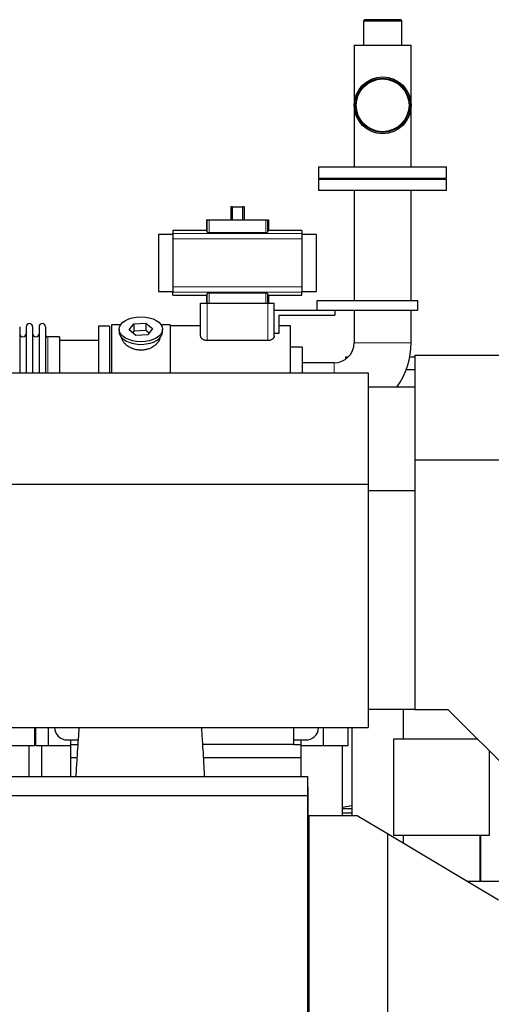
# Model space of a CAD drawing. Header units: inches. Extents: x 0 to 20790, y -12 to 14700.
# Tile 139 of 142: x 17555 to 18292, y 11314 to 12855. Entities that reach past the tile are written whole.
import ezdxf

# ---------------------------------------------------------------- set-up
doc = ezdxf.new("R2010")
doc.units = ezdxf.units.IN
doc.layers.add('1', color=7, linetype='Continuous', true_color=0xffffff)

msp = doc.modelspace()

# ---------------------------------------------------------------- linework, layer by layer
at = {"layer": '1', "color": 2, "linetype": 'Continuous', "lineweight": 25}
for p, q in [((18094.152, 12855.191), (18092.152, 12853.191)), ((18092.152, 12853.191), (18092.152, 12815.191)), ((18092.152, 12853.191), (18144.438, 12853.191)), ((18142.969, 12855.191), (18094.152, 12855.191)), ((18150.452, 12855.191), (18142.969, 12855.191)), ((18144.438, 12853.191), (18152.452, 12853.191)), ((18152.452, 12853.191), (18150.452, 12855.191)), ((18152.452, 12815.191), (18152.452, 12853.191)), ((18077.852, 12815.191), (18077.852, 12721.191)), ((18077.852, 12815.191), (18166.752, 12815.191)), ((18166.752, 12721.191), (18166.752, 12815.191)), ((18077.852, 12721.191), (18077.852, 12625.191)), ((18166.752, 12625.191), (18166.752, 12721.191)), ((18022.302, 12625.191), (18022.302, 12607.191)), ((18022.302, 12625.191), (18222.302, 12625.191)), ((18222.302, 12607.191), (18222.302, 12625.191)), ((18022.302, 12607.191), (18222.302, 12607.191)), ((18022.302, 12605.691), (18022.302, 12587.691)), ((18022.302, 12605.691), (18222.302, 12605.691)), ((18054.802, 12607.191), (18054.802, 12605.691)), ((18189.802, 12605.691), (18189.802, 12607.191)), ((18222.302, 12587.691), (18222.302, 12605.691)), ((18222.302, 12587.691), (18022.302, 12587.691)), ((18077.852, 12587.691), (18077.852, 12415.691)), ((18166.752, 12415.691), (18166.752, 12587.691)), ((17887.118, 12562.141), (17884.751, 12562.141)), ((17884.751, 12562.141), (17884.751, 12542.191)), ((17887.118, 12562.141), (17903.487, 12562.141)), ((17887.118, 12562.141), (17887.118, 12542.191)), ((17905.854, 12562.141), (17903.487, 12562.141)), ((17903.487, 12562.141), (17903.487, 12542.191)), ((17905.854, 12562.141), (17905.854, 12542.191)), ((17846.73, 12542.191), (17848.154, 12542.191)), ((17846.73, 12542.191), (17846.73, 12525.355)), ((17848.154, 12542.191), (17851.145, 12542.191)), ((17851.145, 12542.191), (17939.46, 12542.191)), ((17939.46, 12542.191), (17942.451, 12542.191)), ((17942.451, 12542.191), (17943.875, 12542.191)), ((17943.875, 12542.191), (17943.875, 12525.355)), ((17794.552, 12519.305), (17772.148, 12519.305)), ((17772.148, 12519.305), (17772.148, 12430.076)), ((17846.73, 12525.355), (17794.552, 12525.355)), ((17794.552, 12525.355), (17794.552, 12520.469)), ((17794.552, 12520.469), (17794.552, 12512.181)), ((17794.552, 12512.181), (17794.552, 12437.201)), ((17851.145, 12522.246), (17939.46, 12522.246)), ((17996.052, 12525.355), (17943.875, 12525.355)), ((17996.052, 12525.355), (17996.052, 12520.469)), ((17996.052, 12520.469), (17996.052, 12512.181)), ((18018.148, 12519.305), (17996.052, 12519.305)), ((17996.052, 12512.181), (17996.052, 12437.201)), ((18018.148, 12519.305), (18018.148, 12430.076)), ((17794.552, 12437.201), (17794.552, 12428.912)), ((17996.052, 12437.201), (17996.052, 12428.912)), ((17772.148, 12430.076), (17794.552, 12430.076)), ((17794.552, 12424.027), (17794.552, 12428.912)), ((17794.552, 12424.027), (17846.73, 12424.027)), ((17846.73, 12424.027), (17846.73, 12411.691)), ((17939.46, 12427.136), (17851.145, 12427.136)), ((17943.875, 12424.027), (17996.052, 12424.027)), ((17943.875, 12424.027), (17943.875, 12411.691)), ((17996.052, 12430.076), (18018.148, 12430.076)), ((17996.052, 12424.027), (17996.052, 12428.912)), ((17837.802, 12411.691), (17847.802, 12411.691)), ((17837.802, 12360.185), (17837.802, 12411.691)), ((17847.802, 12411.691), (17942.802, 12411.691)), ((17942.802, 12411.691), (17952.802, 12411.691)), ((17952.802, 12360.185), (17952.802, 12411.691)), ((18019.802, 12415.691), (18177.302, 12415.691)), ((18019.802, 12400.691), (18019.802, 12415.691)), ((18177.302, 12400.691), (18177.302, 12415.691)), ((17952.802, 12400.691), (18019.802, 12400.691)), ((17960.802, 12364.52), (17960.802, 12392.691)), ((17960.802, 12392.691), (18047.802, 12392.691)), ((18019.802, 12400.691), (18177.302, 12400.691)), ((18047.802, 12400.691), (18047.802, 12392.691)), ((18077.852, 12400.693), (18077.852, 12349.691)), ((18166.752, 12349.691), (18166.752, 12400.693)), ((17554.902, 12374.591), (17554.902, 12302.459)), ((17564.902, 12374.591), (17564.902, 12302.459)), ((17575.102, 12374.591), (17575.102, 12302.459)), ((17585.102, 12374.591), (17585.102, 12302.459)), ((17595.302, 12374.591), (17595.302, 12302.459)), ((17695.302, 12375.691), (17678.302, 12375.691)), ((17678.302, 12375.691), (17678.302, 12302.446)), ((17695.302, 12375.691), (17695.302, 12302.446)), ((17712.522, 12377.691), (17698.302, 12377.691)), ((17698.302, 12377.691), (17698.302, 12302.457)), ((17725.911, 12369.751), (17733.583, 12379.391)), ((17733.583, 12379.391), (17751.974, 12380.4)), ((17733.583, 12379.391), (17733.583, 12367.923)), ((17751.974, 12380.4), (17751.974, 12368.932)), ((17751.974, 12380.4), (17762.694, 12371.77)), ((17790.302, 12377.691), (17776.083, 12377.691)), ((17790.302, 12377.691), (17790.302, 12302.457)), ((17837.802, 12376.191), (17790.302, 12376.191)), ((17978.302, 12376.191), (17960.802, 12376.191)), ((17978.302, 12302.451), (17978.302, 12376.191)), ((17617.302, 12358.841), (17598.802, 12358.841)), ((17617.302, 12358.841), (17617.302, 12302.456)), ((17710.302, 12370.76), (17710.302, 12366.664)), ((17736.631, 12361.12), (17725.911, 12369.751)), ((17733.583, 12367.923), (17731.473, 12365.272)), ((17751.974, 12368.932), (17733.583, 12367.923)), ((17755.022, 12362.129), (17736.631, 12361.12)), ((17757.132, 12364.78), (17751.974, 12368.932)), ((17762.694, 12371.77), (17755.022, 12362.129)), ((17778.302, 12366.664), (17778.302, 12370.76)), ((17778.302, 12366.664), (17778.302, 12366.666)), ((17952.802, 12364.52), (17960.802, 12364.52)), ((17678.302, 12353.191), (17617.297, 12353.191)), ((17942.802, 12352.945), (17847.802, 12352.945)), ((17996.302, 12342.691), (17978.302, 12342.691)), ((17996.302, 12342.691), (17996.302, 12302.449)), ((18064.302, 12327.191), (18064.302, 12323.779)), ((18068.42, 12327.191), (18064.302, 12327.191)), ((18172.794, 12327.191), (18164.626, 12327.191)), ((18172.802, 12330.191), (18942.975, 12330.191)), ((18172.802, 12330.191), (18172.802, 12166.64)), ((18046.302, 12318.141), (17996.302, 12318.141)), ((14105.302, 12302.453), (18099.802, 12302.453)), ((18099.802, 12302.453), (18099.802, 12128.483)), ((18172.794, 12307.191), (18159.013, 12307.191)), ((18172.802, 12280.291), (18099.803, 12280.291)), ((18172.802, 12166.64), (18172.802, 11775.791)), ((18172.802, 12166.64), (19106.525, 12166.64)), ((14105.302, 12128.483), (18099.802, 12128.483)), ((18099.802, 12128.483), (18099.802, 11747.743)), ((18172.802, 12117.755), (18099.803, 12117.755)), ((18172.802, 11775.791), (18099.803, 11775.791)), ((18154.302, 11775.791), (18154.302, 11729.19)), ((18172.802, 11775.791), (18224.302, 11775.791)), ((18224.302, 11775.791), (18456.402, 11543.691)), ((17433.283, 11747.743), (18099.802, 11747.743)), ((17578.303, 11719.691), (17578.303, 11747.745)), ((17580.303, 11719.691), (17580.303, 11747.745)), ((17599.303, 11747.746), (17599.303, 11719.691)), ((17983.302, 11721.031), (17983.302, 11747.743)), ((18022.258, 11746.719), (18022.327, 11747.743)), ((18029.303, 11747.746), (18029.303, 11719.691)), ((18068.303, 11719.691), (18068.303, 11747.745)), ((18074.302, 11747.739), (18074.302, 11609.981)), ((17629.282, 11728.12), (17634.302, 11728.12)), ((17634.302, 11728.12), (17634.302, 11721.186)), ((17634.302, 11728.12), (17646.182, 11728.12)), ((17983.302, 11728.12), (17994.302, 11728.12)), ((17994.302, 11728.12), (18002.302, 11728.12)), ((17994.302, 11728.12), (17994.302, 11721.186)), ((18270.902, 11729.19), (18139.302, 11729.19)), ((18139.302, 11729.19), (18139.302, 11579.19)), ((17539.303, 11719.691), (17578.303, 11719.691)), ((17569.531, 11671.19), (17569.531, 11719.691)), ((17580.303, 11719.691), (17599.303, 11719.691)), ((17589.076, 11719.691), (17589.076, 11671.19)), ((17599.303, 11719.691), (17634.308, 11719.691)), ((17634.302, 11721.186), (17634.302, 11700.604)), ((17634.302, 11721.186), (17645.722, 11721.186)), ((17983.302, 11721.031), (17841.174, 11721.031)), ((17983.302, 11721.186), (17994.302, 11721.186)), ((17994.299, 11719.691), (18029.303, 11719.691)), ((17994.302, 11721.186), (17994.302, 11700.604)), ((18029.303, 11719.691), (18068.303, 11719.691)), ((18059.531, 11609.975), (18059.531, 11719.691)), ((18289.302, 11579.19), (18289.302, 11710.79)), ((17634.302, 11700.604), (17634.302, 11671.191)), ((17634.302, 11700.604), (17644.381, 11700.604)), ((17842.41, 11700.604), (17994.302, 11700.604)), ((17994.302, 11700.604), (17994.302, 11671.191)), ((17319.802, 11671.191), (18004.802, 11671.191)), ((18004.802, 11671.191), (18004.802, 11641.191)), ((18005.302, 11654.691), (18004.8, 11654.691)), ((18005.302, 11654.691), (18005.302, 10809.69)), ((17319.802, 11641.191), (18004.802, 11641.191)), ((18004.802, 11641.191), (18004.802, 10701.191)), ((18059.515, 11622.466), (18060.522, 11622.466)), ((18074.303, 11624.806), (18059.531, 11622.295)), ((18074.303, 11620.191), (18059.532, 11620.191)), ((18007.103, 11607.692), (18005.302, 11607.692)), ((18007.102, 11609.974), (18082.717, 11609.974)), ((18007.102, 11609.974), (18007.102, 10854.191)), ((18059.532, 11614.191), (18074.303, 11614.191)), ((18082.717, 11609.974), (18130.102, 11581.653)), ((18130.102, 11581.653), (18303.597, 11477.958)), ((18130.102, 11581.653), (18130.102, 11257.663)), ((18139.302, 11579.19), (18289.302, 11579.19)), ((18154.302, 11579.19), (18154.302, 11567.188)), ((18274.302, 11579.19), (18274.302, 11506.69)), ((18275.302, 11579.198), (18275.302, 11506.69)), ((18274.291, 11548.854), (18275.298, 11548.854)), ((18274.291, 11541.799), (18275.298, 11541.799)), ((18275.303, 11541.191), (18274.303, 11541.191)), ((18275.303, 11531.691), (18274.303, 11531.691)), ((18275.303, 11522.191), (18274.303, 11522.191)), ((18309.302, 11506.69), (18255.523, 11506.69))]:
    msp.add_line(p, q, dxfattribs=at)
at = {"layer": '1', "color": 110, "linetype": 'Continuous', "lineweight": 13}
for p, q in [((17848.154, 12542.191), (17848.154, 12522.811)), ((17851.145, 12542.191), (17851.145, 12522.246)), ((17939.46, 12542.191), (17939.46, 12522.246)), ((17942.451, 12542.191), (17942.451, 12522.811)), ((17794.552, 12520.469), (17996.052, 12520.469)), ((17794.552, 12512.181), (17996.052, 12512.181)), ((17794.552, 12437.201), (17996.052, 12437.201)), ((17794.552, 12428.912), (17996.052, 12428.912)), ((17848.154, 12426.57), (17848.154, 12411.691)), ((17851.145, 12427.136), (17851.145, 12411.691)), ((17939.46, 12427.136), (17939.46, 12411.691)), ((17942.451, 12426.57), (17942.451, 12411.691)), ((17847.802, 12352.945), (17847.802, 12411.691)), ((17942.802, 12352.945), (17942.802, 12411.691)), ((17598.802, 12358.841), (17598.802, 12302.456)), ((18077.852, 12349.691), (18166.752, 12349.691)), ((18046.302, 12318.141), (18046.302, 12302.452)), ((18274.291, 11559.971), (18275.298, 11559.971)), ((18274.291, 11557.771), (18275.298, 11557.771)), ((18274.291, 11557.423), (18275.298, 11557.423)), ((18274.291, 11551.64), (18275.298, 11551.64)), ((18274.291, 11551.334), (18275.298, 11551.334)), ((18274.291, 11551.062), (18275.298, 11551.062)), ((18274.291, 11549.681), (18275.298, 11549.681))]:
    msp.add_line(p, q, dxfattribs=at)
at = {"layer": '1', "color": 2, "linetype": 'Continuous', "lineweight": 25}
for radius in [44.45, 42.45, 41.25]:
    msp.add_circle((18122.302, 12721.191), radius, dxfattribs=at)
for centre, radius, start, end in [((17570.002, 12374.591), 5.1, 0, 180), ((17590.202, 12374.591), 5.1, 0, 180), ((17559.902, 12363.841), 5, 180, 0), ((17580.102, 12363.841), 5, 180, 0), ((17598.802, 12362.341), 3.5, 180, 270), ((18046.302, 12349.691), 31.55, 270, 0), ((18046.302, 12349.691), 120.45, 324.817031, 0)]:
    msp.add_arc(centre, radius, start, end, dxfattribs=at)
for centre, major_axis, ratio, start_param, end_param in [((17846.73, 12379.058), (0, 146.297), 0.05240778, 6.09644605, 6.28318531), ((17943.875, 12379.058), (0, 146.297), 0.05240778, 0, 0.18673926), ((17846.73, 12570.324), (0, 146.297), 0.05240778, 3.14159265, 3.32833191), ((17943.875, 12570.324), (0, 146.297), 0.05240778, 2.9548534, 3.14159265), ((17744.302, 12366.664), (34, 0), 0.57357644, 3.14156817, 3.23699405), ((17744.302, 12366.664), (34, 0), 0.57357644, 3.23699405, 6.28318531), ((17629.282, 11748.044), (20, 0), 0.9961947, 3.14160971, 4.71238898), ((18002.302, 11748.044), (20, 0), 0.9961947, 4.71238898, 6.21662901)]:
    msp.add_ellipse(centre, major_axis=major_axis, ratio=ratio, start_param=start_param, end_param=end_param, dxfattribs=at)
msp.add_ellipse((17744.302, 12370.76), major_axis=(34, 0), ratio=0.57357644, dxfattribs=at)
for points, knots in [([(17848.154, 12522.811), (17848.159, 12522.793), (17848.168, 12522.775), (17848.189, 12522.749), (17848.197, 12522.74), (17848.215, 12522.722), (17848.225, 12522.713), (17848.259, 12522.687), (17848.286, 12522.669), (17848.333, 12522.643), (17848.349, 12522.634), (17848.385, 12522.617), (17848.403, 12522.608), (17848.463, 12522.583), (17848.506, 12522.566), (17848.577, 12522.542), (17848.602, 12522.534), (17848.654, 12522.518), (17848.68, 12522.51), (17848.762, 12522.487), (17848.879, 12522.457), (17849.008, 12522.43), (17849.111, 12522.41), (17849.163, 12522.4), (17849.218, 12522.391), (17849.254, 12522.385), (17849.273, 12522.382), (17849.367, 12522.366), (17849.522, 12522.344), (17849.767, 12522.314), (17849.939, 12522.298), (17850.072, 12522.287), (17850.117, 12522.283), (17850.208, 12522.277), (17850.253, 12522.274), (17850.391, 12522.265), (17850.576, 12522.256), (17850.764, 12522.25), (17850.954, 12522.247), (17851.049, 12522.246), (17851.145, 12522.246)], [0, 0, 0, 0, 0.0625, 0.0625, 0.09375, 0.09375, 0.125, 0.125, 0.1875, 0.1875, 0.21875, 0.21875, 0.25, 0.25, 0.3125, 0.3125, 0.34375, 0.34375, 0.375, 0.375, 0.4375, 0.5, 0.5, 0.53125, 0.546875, 0.546875, 0.5625, 0.5625, 0.625, 0.6875, 0.75, 0.75, 0.78125, 0.78125, 0.8125, 0.8125, 0.875, 0.9375, 0.9375, 1, 1, 1, 1]), ([(17939.46, 12522.246), (17939.556, 12522.246), (17939.652, 12522.247), (17939.842, 12522.25), (17940.03, 12522.256), (17940.215, 12522.266), (17940.353, 12522.274), (17940.399, 12522.277), (17940.49, 12522.284), (17940.535, 12522.287), (17940.668, 12522.298), (17940.755, 12522.307), (17940.883, 12522.32), (17940.925, 12522.325), (17941.008, 12522.335), (17941.048, 12522.34), (17941.168, 12522.356), (17941.322, 12522.379), (17941.464, 12522.404), (17941.567, 12522.424), (17941.6, 12522.431), (17941.65, 12522.442), (17941.666, 12522.445), (17941.698, 12522.452), (17941.776, 12522.47), (17941.907, 12522.504), (17942.059, 12522.551), (17942.145, 12522.584), (17942.195, 12522.606), (17942.204, 12522.61), (17942.223, 12522.618), (17942.25, 12522.631), (17942.275, 12522.644), (17942.321, 12522.67), (17942.374, 12522.705), (17942.41, 12522.74), (17942.437, 12522.775), (17942.446, 12522.793), (17942.451, 12522.811)], [0, 0, 0, 0, 0.0625, 0.0625, 0.125, 0.1875, 0.1875, 0.21875, 0.21875, 0.25, 0.25, 0.3125, 0.3125, 0.34375, 0.34375, 0.375, 0.375, 0.4375, 0.5, 0.5, 0.53125, 0.53125, 0.546875, 0.546875, 0.5625, 0.625, 0.6875, 0.75, 0.75, 0.765625, 0.765625, 0.78125, 0.8125, 0.8125, 0.875, 0.9375, 0.9375, 1, 1, 1, 1]), ([(17851.145, 12427.136), (17851.049, 12427.136), (17850.953, 12427.135), (17850.763, 12427.131), (17850.575, 12427.125), (17850.39, 12427.116), (17850.252, 12427.107), (17850.206, 12427.104), (17850.115, 12427.098), (17850.07, 12427.094), (17849.937, 12427.083), (17849.85, 12427.075), (17849.722, 12427.061), (17849.68, 12427.056), (17849.597, 12427.046), (17849.557, 12427.041), (17849.437, 12427.025), (17849.283, 12427.003), (17849.141, 12426.977), (17849.038, 12426.957), (17849.005, 12426.95), (17848.955, 12426.94), (17848.939, 12426.936), (17848.907, 12426.929), (17848.829, 12426.911), (17848.698, 12426.877), (17848.546, 12426.83), (17848.46, 12426.797), (17848.41, 12426.776), (17848.401, 12426.772), (17848.382, 12426.763), (17848.355, 12426.75), (17848.33, 12426.737), (17848.284, 12426.711), (17848.231, 12426.676), (17848.195, 12426.641), (17848.168, 12426.606), (17848.159, 12426.588), (17848.154, 12426.57)], [0, 0, 0, 0, 0.0625, 0.0625, 0.125, 0.1875, 0.1875, 0.21875, 0.21875, 0.25, 0.25, 0.3125, 0.3125, 0.34375, 0.34375, 0.375, 0.375, 0.4375, 0.5, 0.5, 0.53125, 0.53125, 0.546875, 0.546875, 0.5625, 0.625, 0.6875, 0.75, 0.75, 0.765625, 0.765625, 0.78125, 0.8125, 0.8125, 0.875, 0.9375, 0.9375, 1, 1, 1, 1]), ([(17942.451, 12426.57), (17942.446, 12426.588), (17942.437, 12426.606), (17942.416, 12426.633), (17942.408, 12426.642), (17942.39, 12426.659), (17942.38, 12426.668), (17942.346, 12426.695), (17942.319, 12426.712), (17942.272, 12426.738), (17942.256, 12426.747), (17942.22, 12426.764), (17942.202, 12426.773), (17942.142, 12426.798), (17942.099, 12426.815), (17942.028, 12426.839), (17942.003, 12426.847), (17941.951, 12426.863), (17941.925, 12426.871), (17941.843, 12426.894), (17941.726, 12426.924), (17941.597, 12426.951), (17941.494, 12426.971), (17941.442, 12426.981), (17941.387, 12426.99), (17941.351, 12426.997), (17941.332, 12427), (17941.238, 12427.015), (17941.083, 12427.038), (17940.838, 12427.067), (17940.666, 12427.083), (17940.533, 12427.094), (17940.488, 12427.098), (17940.397, 12427.104), (17940.352, 12427.107), (17940.214, 12427.116), (17940.029, 12427.125), (17939.841, 12427.131), (17939.651, 12427.135), (17939.556, 12427.136), (17939.46, 12427.136)], [0, 0, 0, 0, 0.0625, 0.0625, 0.09375, 0.09375, 0.125, 0.125, 0.1875, 0.1875, 0.21875, 0.21875, 0.25, 0.25, 0.3125, 0.3125, 0.34375, 0.34375, 0.375, 0.375, 0.4375, 0.5, 0.5, 0.53125, 0.546875, 0.546875, 0.5625, 0.5625, 0.625, 0.6875, 0.75, 0.75, 0.78125, 0.78125, 0.8125, 0.8125, 0.875, 0.9375, 0.9375, 1, 1, 1, 1]), ([(17774.302, 12358.883), (17774.302, 12358.865), (17774.302, 12358.848), (17774.299, 12358.258), (17774.247, 12357.68), (17774.047, 12356.51), (17773.899, 12355.919), (17773.509, 12354.725), (17773.266, 12354.122), (17772.939, 12353.437), (17772.901, 12353.361), (17772.826, 12353.208), (17772.787, 12353.132), (17772.669, 12352.903), (17772.587, 12352.751), (17772.334, 12352.295), (17772.155, 12351.992), (17771.585, 12351.088), (17771.163, 12350.492), (17770.235, 12349.312), (17769.73, 12348.729), (17768.909, 12347.866), (17768.624, 12347.581), (17768.255, 12347.227), (17768.181, 12347.156), (17768.031, 12347.016), (17767.804, 12346.806), (17767.573, 12346.598), (17766.793, 12345.912), (17766.135, 12345.382), (17764.756, 12344.362), (17764.033, 12343.871), (17762.901, 12343.166), (17762.515, 12342.937), (17761.923, 12342.601), (17761.625, 12342.435), (17761.321, 12342.273), (17761.117, 12342.165), (17761.015, 12342.112), (17760.091, 12341.635), (17759.249, 12341.242), (17757.525, 12340.518), (17756.643, 12340.188), (17754.837, 12339.592), (17753.914, 12339.327), (17752.734, 12339.038), (17752.378, 12338.955), (17752.019, 12338.877), (17751.778, 12338.826), (17751.658, 12338.801), (17751.056, 12338.679), (17750.573, 12338.592), (17749.12, 12338.359), (17748.148, 12338.243), (17746.194, 12338.09), (17745.213, 12338.052), (17743.735, 12338.055), (17743.241, 12338.066), (17742.499, 12338.097), (17742.19, 12338.114), (17741.88, 12338.134), (17741.755, 12338.143), (17741.693, 12338.147), (17741.507, 12338.161), (17741.384, 12338.17), (17740.271, 12338.263), (17739.296, 12338.385), (17737.371, 12338.704), (17736.421, 12338.9), (17734.546, 12339.366), (17733.621, 12339.636), (17732.595, 12339.98), (17732.482, 12340.018), (17732.254, 12340.097), (17732.141, 12340.137), (17731.803, 12340.258), (17731.579, 12340.34), (17730.913, 12340.593), (17730.476, 12340.77), (17729.184, 12341.32), (17728.35, 12341.715), (17726.734, 12342.559), (17725.952, 12343.008), (17725.008, 12343.601), (17724.727, 12343.781), (17724.45, 12343.965), (17724.266, 12344.089), (17724.175, 12344.151), (17723.72, 12344.463), (17723.366, 12344.717), (17722.332, 12345.491), (17721.68, 12346.023), (17720.45, 12347.116), (17719.872, 12347.677), (17719.06, 12348.538), (17718.799, 12348.829), (17718.421, 12349.269), (17718.235, 12349.49), (17718.055, 12349.713), (17717.937, 12349.862), (17717.878, 12349.937), (17717.356, 12350.61), (17716.938, 12351.209), (17716.193, 12352.411), (17715.865, 12353.013), (17715.299, 12354.216), (17715.061, 12354.818), (17714.822, 12355.569), (17714.755, 12355.795), (17714.694, 12356.02), (17714.655, 12356.17), (17714.636, 12356.245), (17714.546, 12356.618), (17714.487, 12356.914), (17714.348, 12357.776), (17714.303, 12358.333), (17714.302, 12358.88)], [0, 0, 0, 0, 0.00096872, 0.00096872, 0.03221774, 0.03221774, 0.06346677, 0.06346677, 0.09471579, 0.09471579, 0.09862192, 0.09862192, 0.10252805, 0.10252805, 0.1103403, 0.1103403, 0.12596481, 0.12596481, 0.15721384, 0.15721384, 0.18846286, 0.18846286, 0.20408737, 0.20408737, 0.2079935, 0.2079935, 0.21189963, 0.21971188, 0.21971188, 0.25096091, 0.25096091, 0.28220993, 0.28220993, 0.29783444, 0.29783444, 0.3056467, 0.30955283, 0.30955283, 0.31345895, 0.31345895, 0.34470798, 0.34470798, 0.375957, 0.375957, 0.40720602, 0.40720602, 0.41501828, 0.41892441, 0.41892441, 0.42283054, 0.42283054, 0.43845505, 0.43845505, 0.46970407, 0.46970407, 0.5009531, 0.5009531, 0.51657761, 0.51657761, 0.52438986, 0.52634293, 0.52634293, 0.52829599, 0.52829599, 0.53220212, 0.53220212, 0.56345114, 0.56345114, 0.59470017, 0.59470017, 0.62594919, 0.62594919, 0.62985532, 0.62985532, 0.63376144, 0.63376144, 0.6415737, 0.6415737, 0.65719821, 0.65719821, 0.68844724, 0.68844724, 0.71969626, 0.71969626, 0.72750852, 0.73141464, 0.73141464, 0.73532077, 0.73532077, 0.75094528, 0.75094528, 0.78219431, 0.78219431, 0.81344333, 0.81344333, 0.82906784, 0.82906784, 0.8368801, 0.84078623, 0.84078623, 0.84469235, 0.84469235, 0.87594138, 0.87594138, 0.9071904, 0.9071904, 0.93843942, 0.93843942, 0.94625168, 0.95015781, 0.95015781, 0.95406394, 0.95406394, 0.96968845, 0.96968845, 1, 1, 1, 1]), ([(17847.802, 12352.945), (17847.439, 12352.945), (17847.076, 12352.961), (17846.621, 12353.002), (17846.53, 12353.011), (17846.348, 12353.032), (17846.258, 12353.043), (17845.988, 12353.079), (17845.81, 12353.108), (17845.284, 12353.203), (17844.94, 12353.281), (17844.437, 12353.419), (17844.271, 12353.468), (17844.025, 12353.546), (17843.944, 12353.574), (17843.782, 12353.629), (17843.703, 12353.658), (17843.307, 12353.803), (17843.004, 12353.93), (17842.421, 12354.203), (17842.141, 12354.349), (17841.839, 12354.523), (17841.805, 12354.542), (17841.739, 12354.581), (17841.706, 12354.601), (17841.607, 12354.66), (17841.413, 12354.78), (17841.227, 12354.904), (17840.865, 12355.155), (17840.637, 12355.327), (17840.206, 12355.683), (17840.004, 12355.865), (17839.766, 12356.099), (17839.72, 12356.146), (17839.628, 12356.241), (17839.492, 12356.383), (17839.365, 12356.526), (17839.121, 12356.815), (17838.972, 12357.009), (17838.7, 12357.401), (17838.577, 12357.598), (17838.413, 12357.897), (17838.361, 12357.997), (17838.289, 12358.147), (17838.254, 12358.222), (17838.22, 12358.298), (17838.199, 12358.348), (17838.188, 12358.373), (17838.094, 12358.6), (17838.025, 12358.801), (17837.914, 12359.2), (17837.831, 12359.597), (17837.802, 12359.99), (17837.802, 12360.185)], [0, 0, 0, 0, 0.0625, 0.0625, 0.078125, 0.078125, 0.09375, 0.09375, 0.125, 0.125, 0.1875, 0.1875, 0.21875, 0.21875, 0.234375, 0.234375, 0.25, 0.25, 0.3125, 0.3125, 0.375, 0.375, 0.3828125, 0.3828125, 0.390625, 0.390625, 0.40625, 0.4375, 0.4375, 0.5, 0.5, 0.5625, 0.5625, 0.578125, 0.578125, 0.59375, 0.625, 0.625, 0.6875, 0.6875, 0.75, 0.75, 0.78125, 0.78125, 0.796875, 0.8046875, 0.8046875, 0.8125, 0.8125, 0.875, 0.875, 0.9375, 1, 1, 1, 1]), ([(17952.802, 12360.185), (17952.802, 12359.987), (17952.788, 12359.789), (17952.732, 12359.392), (17952.647, 12358.995), (17952.51, 12358.597), (17952.345, 12358.199), (17952.249, 12358), (17952.084, 12357.701), (17952.026, 12357.601), (17951.948, 12357.476), (17951.933, 12357.452), (17951.901, 12357.402), (17951.885, 12357.377), (17951.836, 12357.302), (17951.802, 12357.253), (17951.631, 12357.006), (17951.481, 12356.811), (17951.157, 12356.429), (17950.982, 12356.241), (17950.607, 12355.871), (17950.407, 12355.69), (17949.978, 12355.335), (17949.75, 12355.161), (17949.476, 12354.971), (17949.445, 12354.95), (17949.383, 12354.908), (17949.29, 12354.846), (17949.069, 12354.703), (17948.874, 12354.585), (17948.473, 12354.354), (17948.194, 12354.208), (17947.612, 12353.935), (17947.308, 12353.807), (17946.91, 12353.66), (17946.83, 12353.632), (17946.668, 12353.576), (17946.424, 12353.495), (17946.175, 12353.421), (17945.672, 12353.283), (17945.329, 12353.205), (17944.8, 12353.109), (17944.622, 12353.08), (17944.396, 12353.05), (17944.351, 12353.044), (17944.26, 12353.032), (17944.215, 12353.027), (17944.078, 12353.012), (17943.987, 12353.002), (17943.532, 12352.961), (17943.167, 12352.945), (17942.802, 12352.945)], [0, 0, 0, 0, 0.0625, 0.0625, 0.125, 0.1875, 0.1875, 0.25, 0.25, 0.28125, 0.28125, 0.2890625, 0.2890625, 0.296875, 0.296875, 0.3125, 0.3125, 0.375, 0.375, 0.4375, 0.4375, 0.5, 0.5, 0.5625, 0.5625, 0.5703125, 0.5703125, 0.578125, 0.59375, 0.625, 0.625, 0.6875, 0.6875, 0.75, 0.75, 0.765625, 0.765625, 0.78125, 0.8125, 0.8125, 0.875, 0.875, 0.90625, 0.90625, 0.9140625, 0.9140625, 0.921875, 0.921875, 0.9375, 0.9375, 1, 1, 1, 1]), ([(17647.559, 11747.876), (17647.136, 11742.001), (17646.249, 11729.345), (17644.863, 11708.398), (17643.625, 11688.67), (17642.802, 11675.893), (17642.483, 11671.207)], [0, 0, 0, 0, 0.24950903, 0.52306251, 0.82586644, 1, 1, 1, 1]), ([(17844.055, 11671.205), (17844.02, 11671.913), (17843.681, 11678.827), (17842.87, 11692.913), (17841.824, 11710.79), (17840.922, 11725.066), (17840.277, 11735.231), (17839.834, 11742.161), (17839.564, 11746.36), (17839.472, 11747.788)], [0, 0, 0, 0, 0.0265313, 0.25915, 0.53230239, 0.71594777, 0.82662658, 0.94043852, 1, 1, 1, 1])]:
    msp.add_open_spline(points, degree=3, knots=knots, dxfattribs=at)

doc.saveas('drawing.dxf')
